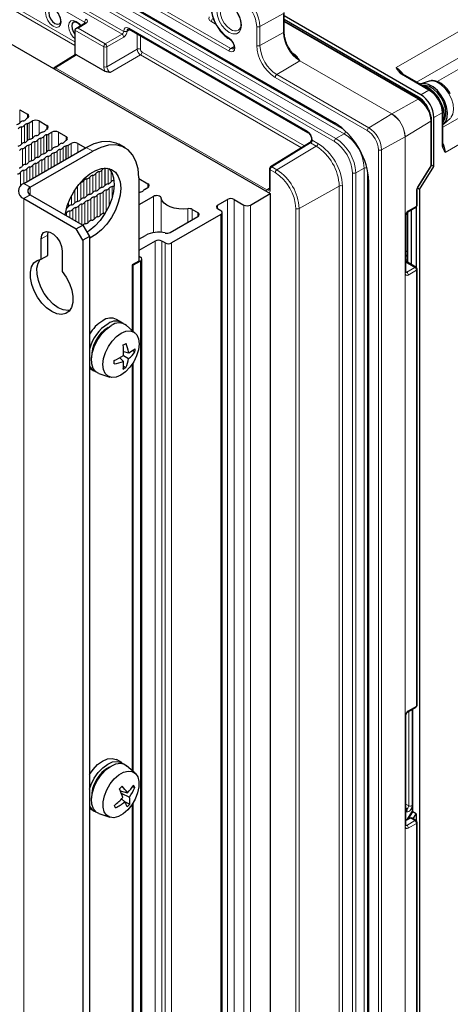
# Paper-space layout 'Blatt2' of a CAD drawing. Header units: millimetres. Extents: x 5 to 418, y 2 to 292.
# Tile 69 of 77: x 291 to 328, y 143 to 228. Entities that reach past the tile are written whole.
import ezdxf

# ---------------------------------------------------------------- set-up
doc = ezdxf.new("R2010")
doc.units = ezdxf.units.MM

psp = doc.layouts.new('Blatt2')

# ---------------------------------------------------------------- linework, layer by layer
at = {"color": 7, "linetype": 'Continuous', "lineweight": 18}
for p, q in [((262.176, 251.099), (317.613, 219.096)), ((318.464, 218.137), (263.027, 250.141)), ((263.166, 250.384), (318.463, 218.462)), ((317.613, 217.469), (262.176, 249.472)), ((262.315, 249.715), (317.752, 217.712)), ((322.931, 223.835), (352.672, 240.992)), ((353.662, 239.278), (324.694, 222.566)), ((326.445, 222.623), (353.662, 238.335)), ((282.841, 236.557), (299.494, 226.943)), ((299.35, 226.702), (282.707, 236.31)), ((326.934, 218.687), (355.887, 235.418)), ((296.119, 227.739), (284.801, 234.274)), ((356.877, 233.703), (327.151, 216.526)), ((295.286, 225.717), (284.662, 231.85)), ((284.801, 232.094), (295.286, 226.041)), ((308.562, 225.232), (300.298, 230.003)), ((300.437, 230.247), (308.701, 225.476)), ((313.226, 228.487), (311.212, 227.364)), ((313.226, 226.854), (313.226, 228.487)), ((313.231, 228.49), (313.231, 226.857)), ((296.263, 227.654), (295.564, 227.221)), ((295.564, 227.221), (297.906, 225.869)), ((296.119, 227.636), (296.119, 227.739)), ((299.918, 227.211), (315.283, 218.341)), ((307.434, 227.542), (306.974, 227.808)), ((310.932, 225.732), (310.932, 227.365)), ((311.212, 227.364), (311.212, 225.731)), ((324.828, 221.096), (313.288, 227.758)), ((297.767, 225.625), (295.286, 227.058)), ((297.906, 225.869), (299.35, 226.702)), ((299.491, 226.457), (298.047, 225.624)), ((299.494, 226.943), (299.494, 226.966)), ((300.009, 227.091), (299.774, 226.965)), ((299.774, 226.965), (299.774, 226.942)), ((300.643, 225.401), (300.643, 226.725)), ((300.923, 226.563), (300.923, 225.399)), ((311.212, 225.731), (313.226, 226.854)), ((297.767, 223.904), (297.767, 225.625)), ((298.047, 225.624), (298.047, 223.903)), ((308.984, 225.645), (308.701, 225.476)), ((295.425, 224.927), (293.617, 223.808)), ((298.047, 223.903), (300.643, 225.401)), ((300.925, 224.911), (298.33, 223.413)), ((314.775, 216.916), (300.925, 224.911)), ((301.064, 225.154), (315.046, 217.083)), ((314.022, 225.067), (314.036, 225.074)), ((293.44, 223.746), (293.448, 223.751)), ((293.617, 223.808), (311.809, 213.306)), ((314.641, 224.404), (312.661, 223.221)), ((322.56, 219.832), (314.641, 224.404)), ((314.646, 224.407), (322.565, 219.835)), ((320.441, 218.406), (312.522, 222.978)), ((312.661, 223.221), (320.58, 218.649)), ((325.747, 221.894), (323.396, 223.251)), ((324.797, 221.32), (324.675, 221.249)), ((325.05, 221.492), (325.747, 221.894)), ((322.565, 219.835), (324.828, 221.096)), ((290.538, 219.052), (290.538, 220.196)), ((291.203, 219.486), (291.203, 219.812)), ((320.58, 218.649), (322.56, 219.832)), ((326.878, 219.935), (326.181, 219.532)), ((326.878, 217.22), (326.878, 219.935)), ((290.687, 217.246), (290.687, 218.714)), ((290.942, 217.369), (290.942, 218.861)), ((291.365, 217.644), (291.365, 219.073)), ((291.641, 217.749), (291.641, 219.233)), ((292.207, 218.089), (292.207, 219.233)), ((292.871, 218.522), (292.871, 218.849)), ((317.613, 219.096), (317.684, 219.054)), ((325.92, 219.205), (323.697, 217.876)), ((325.92, 215.361), (325.92, 219.205)), ((292.611, 216.406), (292.611, 217.897)), ((293.034, 216.68), (293.034, 218.11)), ((293.31, 216.786), (293.31, 218.269)), ((293.875, 217.125), (293.875, 218.269)), ((294.54, 217.559), (294.54, 217.886)), ((318.464, 218.137), (317.752, 217.712)), ((323.692, 217.873), (321.677, 216.75)), ((323.692, 109.436), (323.692, 217.873)), ((323.697, 217.876), (323.697, 109.439)), ((291.041, 215.5), (291.041, 216.991)), ((291.31, 215.679), (291.31, 217.146)), ((291.564, 215.802), (291.564, 217.293)), ((291.833, 215.981), (291.833, 217.448)), ((292.088, 216.104), (292.088, 217.595)), ((292.356, 216.283), (292.356, 217.75)), ((294.28, 215.819), (294.28, 216.934)), ((294.703, 216.063), (294.703, 217.147)), ((294.979, 216.222), (294.979, 217.306)), ((295.544, 216.549), (295.544, 217.306)), ((296.824, 216.634), (296.258, 216.961)), ((315.573, 217.337), (312.233, 215.272)), ((312.661, 215.025), (316.06, 217.056)), ((316.06, 217.056), (315.573, 217.337)), ((315.707, 217.606), (315.707, 217.583)), ((315.707, 217.583), (316.199, 217.299)), ((290.786, 215.377), (290.786, 216.844)), ((292.978, 215.067), (292.978, 216.183)), ((293.233, 215.214), (293.233, 216.33)), ((293.502, 215.37), (293.502, 216.485)), ((293.756, 215.517), (293.756, 216.632)), ((294.025, 215.672), (294.025, 216.787)), ((321.397, 108.315), (321.397, 216.751)), ((321.677, 216.75), (321.677, 108.313)), ((291.409, 214.161), (291.409, 215.277)), ((291.663, 214.308), (291.663, 215.424)), ((291.932, 214.463), (291.932, 215.579)), ((292.187, 214.61), (292.187, 215.726)), ((292.455, 214.765), (292.455, 215.881)), ((292.71, 214.912), (292.71, 216.028)), ((312.233, 215.272), (312.661, 215.025)), ((324.769, 213.538), (325.92, 215.361)), ((290.617, 213.654), (290.617, 214.819)), ((290.885, 213.859), (290.885, 214.975)), ((291.14, 214.006), (291.14, 215.122)), ((296.571, 212.912), (296.571, 214.403)), ((296.839, 213.091), (296.839, 214.558)), ((297.094, 213.214), (297.094, 214.705)), ((297.362, 213.393), (297.362, 214.86)), ((297.617, 213.516), (297.617, 215.007)), ((298.141, 215.145), (298.141, 213.818)), ((298.407, 214.874), (298.407, 213.995)), ((312.094, 215.029), (312.094, 213.307)), ((312.522, 214.782), (312.094, 215.029)), ((319.171, 112.866), (319.171, 214.77)), ((320.176, 215.172), (319.451, 214.768)), ((319.451, 214.768), (319.451, 112.864)), ((320.176, 113.268), (320.176, 215.172)), ((320.456, 215.009), (320.456, 113.267)), ((320.555, 214.415), (320.58, 213.956)), ((291.45, 213.532), (290.884, 213.859)), ((295.524, 212.307), (295.524, 213.647)), ((295.793, 212.487), (295.793, 213.954)), ((296.047, 212.61), (296.047, 214.101)), ((296.316, 212.789), (296.316, 214.256)), ((298.508, 212.707), (298.508, 213.595)), ((301.562, 213.506), (301.562, 213.832)), ((318.037, 213.631), (314.579, 211.703)), ((318.037, 134.266), (318.037, 213.631)), ((318.318, 213.629), (318.318, 134.264)), ((320.58, 213.956), (320.58, 112.052)), ((291.45, 212.879), (290.884, 212.552)), ((291.45, 212.879), (291.45, 213.532)), ((295.001, 212.005), (295.001, 212.819)), ((295.269, 212.184), (295.269, 213.282)), ((297.193, 210.971), (297.193, 212.836)), ((297.461, 211.077), (297.461, 212.991)), ((297.716, 211.273), (297.716, 213.138)), ((297.985, 211.453), (297.985, 213.293)), ((298.239, 211.959), (298.239, 213.44)), ((302.042, 209.618), (302.042, 212.738)), ((311.809, 213.306), (312.036, 213.446)), ((324.669, 211.912), (324.669, 213.228)), ((290.884, 212.552), (290.884, 90.071)), ((294.746, 211.882), (294.746, 212.259)), ((295.623, 210.47), (295.623, 211.929)), ((295.892, 210.315), (295.892, 212.084)), ((296.146, 210.367), (296.146, 212.231)), ((296.415, 210.473), (296.415, 212.387)), ((296.67, 210.669), (296.67, 212.534)), ((296.938, 210.775), (296.938, 212.689)), ((302.724, 209.643), (302.724, 212.594)), ((307.572, 211.669), (307.572, 211.995)), ((308.421, 132.464), (308.421, 212.485)), ((308.986, 132.464), (308.986, 212.485)), ((309.835, 131.974), (309.835, 211.995)), ((310.401, 131.974), (310.401, 211.995)), ((323.977, 211.498), (324.669, 211.912)), ((294.577, 211.074), (294.577, 211.325)), ((294.845, 210.919), (294.845, 211.48)), ((295.1, 210.772), (295.1, 211.627)), ((295.368, 210.617), (295.368, 211.782)), ((305.001, 210.511), (305.001, 211.68)), ((305.392, 211.621), (305.392, 210.737)), ((305.875, 211.016), (305.875, 211.342)), ((307.855, 131.158), (307.855, 211.179)), ((314.299, 132.408), (314.299, 211.704)), ((314.579, 211.703), (314.579, 132.406)), ((323.699, 206.132), (323.699, 211.006)), ((323.946, 211.413), (323.946, 207.045)), ((292.383, 209.074), (292.949, 209.401)), ((302.198, 128.872), (302.198, 208.893)), ((302.764, 128.872), (302.764, 208.893)), ((303.047, 128.709), (303.047, 208.73)), ((303.612, 128.709), (303.612, 208.73)), ((323.755, 208.05), (323.888, 207.974)), ((323.883, 207.65), (323.755, 207.723)), ((323.755, 207.568), (323.883, 207.65)), ((323.888, 207.647), (323.883, 207.65)), ((300.303, 206.819), (300.303, 201.133)), ((300.925, 127.157), (300.925, 207.178)), ((324.528, 206.627), (323.755, 207.089)), ((323.888, 207.32), (323.769, 207.244)), ((323.769, 207.244), (323.769, 207.15)), ((323.755, 206.263), (323.836, 206.213)), ((323.836, 206.213), (324.528, 206.627)), ((324.669, 206.385), (323.977, 205.971)), ((324.669, 168.88), (324.669, 206.385)), ((300.303, 198.435), (300.303, 163.246)), ((323.977, 168.466), (324.669, 168.88)), ((323.699, 158.527), (323.699, 167.974)), ((324.009, 160.299), (324.009, 168.419)), ((324.297, 168.591), (324.297, 160.305)), ((324.363, 168.63), (324.363, 159.767)), ((300.303, 160.548), (300.303, 131.564)), ((323.755, 160.446), (324.009, 160.299)), ((323.883, 160.045), (323.755, 160.119)), ((324.364, 159.766), (323.969, 159.14)), ((323.755, 158.659), (323.836, 158.609)), ((323.836, 158.609), (324.528, 159.023)), ((324.669, 158.781), (323.977, 158.367)), ((324.528, 159.023), (324.163, 159.241)), ((324.669, 121.276), (324.669, 158.781))]:
    psp.add_line(p, q, dxfattribs=at)
at = {"color": 7, "linetype": 'Continuous', "lineweight": 25}
for p, q in [((262.217, 251.008), (317.654, 219.004)), ((260.452, 242.789), (312.098, 212.975)), ((313.288, 226.937), (313.288, 228.57)), ((325.05, 221.492), (313.288, 228.282)), ((324.797, 221.32), (313.288, 227.964)), ((296.161, 227.662), (295.363, 227.169)), ((299.959, 227.119), (315.324, 218.249)), ((324.926, 221.104), (313.288, 227.823)), ((295.286, 227.055), (295.286, 224.912)), ((295.324, 224.935), (293.514, 223.816)), ((295.425, 224.927), (297.877, 223.511)), ((325.844, 221.903), (323.493, 223.26)), ((325.768, 222.654), (325.075, 222.432)), ((290.538, 220.196), (291.203, 219.812)), ((291.203, 219.486), (291.188, 219.478)), ((326.181, 215.32), (326.181, 219.532)), ((326.934, 217.3), (326.934, 220.015)), ((327.06, 218.995), (327.598, 219.485)), ((291.204, 217.541), (291.204, 219.014)), ((291.365, 219.073), (291.641, 219.233)), ((292.207, 219.233), (292.871, 218.849)), ((317.654, 219.004), (317.706, 218.972)), ((325.976, 215.442), (325.976, 219.285)), ((292.871, 218.522), (292.857, 218.514)), ((292.873, 216.577), (292.873, 218.051)), ((293.034, 218.11), (293.31, 218.269)), ((293.875, 218.269), (294.54, 217.886)), ((290.884, 213.859), (296.258, 216.961)), ((294.54, 217.559), (294.526, 217.551)), ((294.542, 215.97), (294.542, 217.088)), ((294.703, 217.147), (294.979, 217.306)), ((295.544, 217.306), (296.2, 216.927)), ((299.624, 216.912), (299.058, 217.238)), ((315.47, 217.345), (312.13, 215.28)), ((315.648, 217.688), (315.648, 217.665)), ((291.45, 213.532), (296.824, 216.634)), ((324.794, 213.511), (325.945, 215.335)), ((324.931, 213.339), (326.181, 215.32)), ((326.181, 215.32), (325.976, 215.438)), ((297.879, 215.161), (297.9, 215.166)), ((297.879, 213.687), (297.879, 215.161)), ((312.036, 215.11), (312.036, 213.389)), ((295.77, 213.949), (295.793, 213.954)), ((300.784, 214.348), (300.784, 207.162)), ((300.784, 214.281), (301.562, 213.832)), ((320.522, 214.038), (320.522, 112.134)), ((291.45, 212.879), (295.976, 210.266)), ((302.042, 212.738), (300.784, 212.012)), ((301.286, 213.346), (301.562, 213.506)), ((310.401, 211.995), (312.098, 212.975)), ((312.098, 212.975), (312.098, 132.954)), ((324.725, 211.992), (324.725, 213.308)), ((324.931, 213.339), (324.758, 213.439)), ((324.931, 213.339), (324.931, 110.356)), ((290.884, 212.552), (295.41, 209.94)), ((307.572, 211.995), (308.421, 212.485)), ((308.986, 212.485), (309.835, 211.995)), ((303.494, 209.641), (305.875, 211.016)), ((307.855, 211.179), (303.612, 208.73)), ((305.392, 211.621), (305.875, 211.342)), ((307.855, 211.505), (307.572, 211.669)), ((307.972, 131.321), (307.972, 211.342)), ((323.755, 206.212), (323.755, 211.086)), ((323.888, 211.367), (323.888, 207.08)), ((323.936, 211.407), (324.628, 211.82)), ((324.232, 211.583), (324.232, 206.874)), ((324.656, 211.84), (324.656, 206.617)), ((295.41, 209.94), (295.976, 210.266)), ((295.976, 210.266), (296.541, 209.287)), ((292.949, 209.401), (292.997, 209.709)), ((292.949, 207.656), (292.949, 209.401)), ((295.976, 208.96), (295.41, 209.94)), ((300.784, 209.056), (301.35, 209.383)), ((292.383, 207.329), (292.383, 209.074)), ((296.541, 209.287), (295.976, 208.96)), ((295.976, 208.96), (295.976, 87.785)), ((296.541, 209.287), (296.541, 88.112)), ((302.198, 208.893), (300.784, 208.077)), ((303.047, 208.73), (302.764, 208.893)), ((292.383, 207.329), (292.949, 207.656)), ((294.194, 208.029), (294.194, 206.284)), ((300.784, 207.162), (300.218, 206.836)), ((300.218, 206.836), (300.218, 201.209)), ((300.925, 207.178), (300.303, 206.819)), ((300.784, 207.587), (300.925, 207.505)), ((301.042, 127.321), (301.042, 207.342)), ((324.628, 206.637), (323.755, 207.159)), ((323.755, 206.214), (323.755, 206.212)), ((324.725, 168.96), (324.725, 206.466)), ((299.325, 201.892), (298.873, 202.153)), ((298.137, 201.453), (298.26, 201.517)), ((300.478, 200.978), (299.741, 201.633)), ((299.482, 199.401), (299.914, 199.289)), ((300.243, 199.473), (300.458, 199.352)), ((299.154, 198.85), (299.471, 198.529)), ((299.468, 199.035), (299.911, 198.779)), ((300.218, 198.304), (300.218, 163.321)), ((296.541, 197.957), (296.925, 197.735)), ((297.358, 197.505), (298.294, 197.194)), ((299.469, 198.138), (299.677, 198.013)), ((323.936, 168.375), (324.628, 168.789)), ((323.755, 158.607), (323.755, 168.054)), ((324.304, 168.595), (324.304, 159.825)), ((299.325, 164.005), (298.873, 164.266)), ((300.478, 163.09), (299.741, 163.745)), ((300.262, 161.936), (300.439, 161.858)), ((299.188, 161.588), (299.814, 161.422)), ((299.274, 161.372), (299.979, 161.046)), ((299.297, 160.88), (299.571, 160.621)), ((299.5, 160.688), (300.01, 160.445)), ((300.218, 160.416), (300.218, 131.64)), ((296.541, 160.069), (296.925, 159.848)), ((297.358, 159.617), (298.294, 159.306)), ((323.799, 159.819), (323.755, 159.791)), ((324.304, 159.83), (323.82, 159.063)), ((324.656, 159.598), (324.364, 159.766)), ((324.385, 159.178), (324.656, 159.598)), ((324.656, 159.598), (324.656, 159.013)), ((324.163, 159.241), (323.755, 159.03)), ((323.755, 158.61), (323.755, 158.607)), ((324.628, 159.033), (324.306, 159.225)), ((324.725, 121.356), (324.725, 158.861))]:
    psp.add_line(p, q, dxfattribs=at)
at = {"color": 7, "linetype": 'Continuous', "lineweight": 18, "flags": 128}
for points in [[(293.43, 227.376), (293.17, 227.586), (292.95, 227.883), (292.803, 228.222), (292.751, 228.552), (292.803, 228.822), (292.95, 228.992), (293.17, 229.034), (293.43, 228.944), (293.69, 228.735), (293.91, 228.437), (294.057, 228.098), (294.109, 227.768), (294.057, 227.498), (293.91, 227.329), (293.69, 227.286), (293.43, 227.376)], [(307.212, 229.598), (307.095, 229.254), (307.071, 228.836), (307.14, 228.371), (307.299, 227.887), (307.538, 227.415), (307.841, 226.985), (308.19, 226.624), (308.562, 226.355)], [(308.562, 226.855), (308.234, 227.104), (307.939, 227.449), (307.704, 227.855), (307.553, 228.284), (307.501, 228.692), (307.553, 229.041), (307.704, 229.295), (307.939, 229.431), (308.234, 229.434), (308.562, 229.305), (308.89, 229.056), (309.186, 228.711), (309.42, 228.305), (309.571, 227.876), (309.623, 227.468), (309.571, 227.119), (309.42, 226.865), (309.186, 226.729), (308.89, 226.726), (308.562, 226.855)], [(308.049, 229.285), (308.027, 229.271), (307.862, 229.074), (307.787, 228.778), (307.812, 228.415), (307.934, 228.025), (308.139, 227.65), (308.405, 227.33), (308.703, 227.1)], [(295.286, 226.318), (295.15, 226.443), (294.93, 226.74), (294.783, 227.079), (294.731, 227.409), (294.783, 227.679), (294.93, 227.849), (295.15, 227.892), (295.41, 227.801), (295.67, 227.592), (295.797, 227.437)], [(308.562, 226.355), (308.748, 226.205), (308.906, 225.992), (309.011, 225.749), (309.048, 225.513), (309.011, 225.32), (308.906, 225.198), (308.748, 225.168), (308.562, 225.232)], [(308.701, 225.476), (308.833, 225.43), (308.945, 225.452), (308.949, 225.455)], [(327.649, 219.537), (327.811, 219.829), (327.872, 220.217), (327.827, 220.668), (327.681, 221.146), (327.444, 221.613), (327.136, 222.03), (326.782, 222.364), (326.411, 222.588), (326.053, 222.683), (325.768, 222.654)], [(325.945, 215.335), (325.945, 215.335), (325.943, 215.34), (325.934, 215.349), (325.92, 215.361)], [(324.794, 213.511), (324.794, 213.512), (324.792, 213.517), (324.783, 213.525), (324.769, 213.538)]]:
    psp.add_lwpolyline(points, dxfattribs=at)
at = {"color": 7, "linetype": 'Continuous', "lineweight": 25, "flags": 128}
for points in [[(293.196, 228.903), (293.191, 228.9), (293.075, 228.766), (293.034, 228.552), (293.075, 228.291), (293.191, 228.023), (293.366, 227.787), (293.571, 227.621), (293.777, 227.55), (293.951, 227.584), (293.953, 227.585)], [(295.176, 227.76), (295.171, 227.757), (295.055, 227.623), (295.014, 227.409), (295.055, 227.148), (295.171, 226.88), (295.286, 226.713)], [(296.161, 227.662), (296.162, 227.663), (296.164, 227.664)], [(326.934, 218.905), (326.997, 218.944), (327.212, 219.189), (327.333, 219.541), (327.351, 219.974), (327.265, 220.458), (327.081, 220.955), (326.812, 221.428), (326.479, 221.844), (326.106, 222.17), (325.721, 222.383), (325.352, 222.467), (325.027, 222.415), (324.987, 222.397)], [(326.934, 219.017), (326.943, 219.033), (327.064, 219.386), (327.083, 219.819), (326.996, 220.303), (326.812, 220.8), (326.543, 221.273), (326.21, 221.689), (325.837, 222.015), (325.452, 222.228), (325.144, 222.307)], [(327.035, 219.256), (327.156, 219.496), (327.215, 219.874), (327.172, 220.315), (327.029, 220.782), (326.797, 221.237), (326.497, 221.645), (326.152, 221.971), (325.79, 222.189), (325.44, 222.282), (325.289, 222.28)], [(296.258, 216.961), (296.946, 217.288), (297.613, 217.467), (298.238, 217.491), (298.804, 217.361), (299.058, 217.238)], [(300.784, 214.348), (300.724, 215.107), (300.545, 215.774), (300.253, 216.328), (299.857, 216.752), (299.369, 217.034), (298.804, 217.165), (298.178, 217.14), (297.512, 216.962), (296.824, 216.634)], [(294.452, 211.146), (294.472, 211.281), (294.628, 211.923), (294.879, 212.571), (295.215, 213.196), (295.622, 213.772), (296.081, 214.273), (296.573, 214.678), (297.075, 214.968), (297.567, 215.131), (298.026, 215.16), (298.433, 215.054), (298.769, 214.816), (299.02, 214.459), (299.176, 213.997), (299.228, 213.45), (299.176, 212.842), (299.02, 212.2), (298.769, 211.553), (298.433, 210.927), (298.026, 210.351), (297.567, 209.85), (297.075, 209.446), (296.573, 209.156), (296.541, 209.142)], [(298.217, 215.129), (298.455, 214.785), (298.61, 214.323), (298.663, 213.776), (298.61, 213.169), (298.455, 212.527), (298.203, 211.879), (297.867, 211.254), (297.46, 210.678), (297.001, 210.177), (296.51, 209.772), (296.329, 209.654)], [(302.724, 212.594), (302.698, 212.658), (302.643, 212.715), (302.562, 212.761), (302.463, 212.792), (302.352, 212.805), (302.239, 212.8), (302.133, 212.777), (302.042, 212.738)], [(305.001, 211.68), (304.612, 211.643), (304.217, 211.656), (303.837, 211.719), (303.49, 211.828), (303.192, 211.978), (302.959, 212.161), (302.8, 212.37), (302.724, 212.594)], [(292.383, 209.074), (292.438, 209.4), (292.595, 209.624), (292.836, 209.718), (293.131, 209.672), (293.446, 209.49), (293.741, 209.195), (293.982, 208.823), (294.139, 208.418), (294.194, 208.029)], [(294.194, 206.284), (294.547, 205.781), (294.828, 205.231), (295.022, 204.665), (295.118, 204.117), (295.11, 203.616), (294.998, 203.191), (294.79, 202.866), (294.496, 202.661), (294.134, 202.585), (293.723, 202.645), (293.289, 202.836), (292.854, 203.147), (292.443, 203.561), (292.081, 204.055), (291.788, 204.599), (291.579, 205.165), (291.468, 205.718), (291.459, 206.228), (291.555, 206.667), (291.749, 207.008), (292.031, 207.233), (292.383, 207.329)], [(294.84, 202.924), (294.699, 202.912), (294.289, 202.971), (293.854, 203.162), (293.419, 203.474), (293.009, 203.888), (292.647, 204.381), (292.353, 204.926), (292.145, 205.491), (292.033, 206.045), (292.025, 206.555), (292.121, 206.993), (292.303, 207.32)], [(297.358, 197.505), (297.092, 197.654), (296.867, 197.941), (296.739, 198.335), (296.715, 198.812), (296.798, 199.342), (296.983, 199.891), (297.256, 200.425), (297.603, 200.91), (297.999, 201.316), (298.422, 201.618)], [(299.269, 200.964), (299.671, 201.131), (300.045, 201.164), (300.365, 201.061), (300.61, 200.827), (300.762, 200.481), (300.812, 200.044), (300.756, 199.547), (300.597, 199.024), (300.348, 198.51), (300.023, 198.04), (299.647, 197.647), (299.244, 197.357), (298.842, 197.19), (298.468, 197.157), (298.148, 197.26), (297.903, 197.494), (297.751, 197.84), (297.701, 198.277), (297.757, 198.774), (297.916, 199.297), (298.165, 199.811), (298.49, 200.281), (298.866, 200.674), (299.269, 200.964)], [(296.541, 162.995), (296.846, 163.422), (297.241, 163.833), (297.662, 164.141), (298.085, 164.326), (298.481, 164.377), (298.827, 164.29), (298.873, 164.266)], [(296.541, 161.715), (296.687, 162.136), (296.956, 162.672), (297.299, 163.16), (297.693, 163.572), (298.115, 163.88), (298.537, 164.065), (298.934, 164.116), (299.279, 164.029), (299.458, 163.909)], [(297.358, 159.617), (297.107, 159.753), (296.877, 160.034), (296.743, 160.423), (296.714, 160.896), (296.791, 161.423), (296.97, 161.972), (297.239, 162.508), (297.581, 162.997), (297.976, 163.409), (298.398, 163.717), (298.82, 163.902), (299.217, 163.953), (299.562, 163.866), (299.741, 163.745)], [(299.838, 159.942), (299.445, 159.598), (299.039, 159.369), (298.647, 159.268), (298.298, 159.305), (298.013, 159.475), (297.814, 159.769), (297.712, 160.164), (297.716, 160.635), (297.825, 161.15), (298.032, 161.673), (298.321, 162.169), (298.675, 162.604), (299.068, 162.948), (299.474, 163.177), (299.866, 163.278), (300.215, 163.241), (300.5, 163.07), (300.699, 162.777), (300.801, 162.382), (300.797, 161.911), (300.688, 161.396), (300.482, 160.873), (300.192, 160.377), (299.838, 159.942)]]:
    psp.add_lwpolyline(points, dxfattribs=at)
at = {"color": 7, "linetype": 'Continuous', "lineweight": 18}
for centre, radius, start, end in [((308.217, 227.228), 2.998, 2.60548, 57.39452), ((308.243, 227.243), 2.691, 2.60548, 57.39452), ((296.427, 227.725), 0.308, 123.22971, 177.34769), ((306.806, 228.065), 0.308, 303.22971, 357.34769), ((296.204, 227.568), 0.104, 55.43174, 112.86232), ((300.016, 227.2), 0.0988, 173.76303, 234.92479), ((311.073, 227.639), 0.308, 242.65648, 296.76622), ((299.175, 226.438), 0.317, 3.52223, 56.47777), ((299.635, 227.24), 0.308, 242.65648, 296.76622), ((299.635, 227.217), 0.308, 242.65648, 296.76622), ((308.657, 226.343), 0.0961, 172.81255, 235.88825), ((309.082, 227.6), 0.627, 232.91632, 295.25919), ((313.135, 227.018), 0.189, 299.13131, 300.86331), ((316.297, 226.993), 3.074, 182.60548, 237.39452), ((313.189, 226.946), 0.0993, 295.42732, 354.17473), ((316.302, 226.996), 3.074, 182.60548, 237.39452), ((298.075, 225.611), 0.308, 123.22971, 177.34769), ((297.909, 225.899), 0.308, 242.65648, 296.76622), ((297.731, 225.604), 0.317, 3.52223, 56.47777), ((300.781, 225.126), 0.308, 62.65648, 116.76622), ((308.87, 225.218), 0.308, 123.22971, 177.34769), ((314.384, 225.889), 3.456, 182.60548, 237.39452), ((311.073, 226.006), 0.308, 242.65648, 296.76622), ((314.358, 225.874), 3.149, 182.60548, 237.39452), ((300.756, 225.169), 0.308, 303.22971, 357.34769), ((293.558, 223.728), 0.0988, 53.97121, 116.84388), ((293.78, 223.557), 0.299, 123.06699, 151.28304), ((297.909, 224.178), 0.308, 242.65648, 296.76622), ((314.737, 224.242), 0.189, 119.13117, 120.86345), ((312.83, 222.964), 0.308, 123.22971, 177.34769), ((323.452, 223.17), 0.099, 65.35414, 124.58522), ((325.803, 221.813), 0.099, 65.31855, 124.58823), ((324.884, 221.014), 0.099, 65.37441, 124.60293), ((323.549, 219.097), 2.373, 2.60548, 57.39452), ((322.657, 219.67), 0.189, 119.13117, 120.86345), ((321.235, 217.761), 2.459, 2.60548, 57.39452), ((321.24, 217.764), 2.459, 2.60548, 57.39452), ((326.835, 220.024), 0.099, 295.41407, 354.68057), ((317.711, 219.085), 0.0988, 173.75958, 234.96275), ((320.749, 218.392), 0.308, 123.22971, 177.34769), ((319.296, 216.641), 2.384, 2.60548, 57.39452), ((325.877, 219.294), 0.099, 295.3892, 354.62319), ((315.381, 218.33), 0.0991, 173.82859, 234.20833), ((318.293, 218.398), 0.312, 303.34086, 348.08903), ((316.459, 215.003), 3.721, 2.60548, 57.39452), ((319.323, 216.657), 2.076, 2.60548, 57.39452), ((323.6, 218.038), 0.189, 299.13131, 300.86331), ((315.515, 217.256), 0.1, 54.4735, 116.34159), ((315.749, 217.699), 0.101, 186.91337, 245.46308), ((315.747, 217.674), 0.0991, 185.77077, 246.17813), ((315.891, 217.314), 0.308, 303.22971, 357.34769), ((313.744, 213.436), 4.298, 2.60548, 57.39452), ((313.717, 213.42), 4.605, 2.60548, 57.39452), ((317.921, 217.454), 0.308, 123.22971, 177.34769), ((315.788, 214.616), 3.386, 2.60548, 57.39452), ((315.762, 214.601), 3.694, 2.60548, 57.39452), ((326.835, 217.309), 0.099, 295.41688, 354.64734), ((321.538, 217.025), 0.308, 242.65648, 296.76622), ((312.402, 215.014), 0.308, 123.22971, 177.34769), ((312.175, 215.191), 0.1, 54.4735, 116.34159), ((325.877, 215.451), 0.099, 295.38794, 354.63803), ((312.134, 215.119), 0.0988, 185.07867, 246.24147), ((312.83, 214.767), 0.308, 123.22971, 177.34769), ((310.441, 211.529), 3.862, 2.60548, 57.39452), ((310.414, 211.513), 4.169, 2.60548, 57.39452), ((319.313, 215.044), 0.308, 242.65648, 296.76622), ((320.316, 214.894), 0.312, 71.93274, 116.65437), ((318.176, 213.356), 0.308, 62.65648, 116.76622), ((320.62, 214.047), 0.0987, 185.07026, 246.24224), ((311.972, 213.055), 0.299, 123.06699, 151.28304), ((312.134, 213.398), 0.0988, 185.07867, 246.24147), ((324.627, 213.318), 0.0994, 295.44597, 353.95638), ((324.57, 211.902), 0.0997, 305.49507, 5.92221), ((324.627, 212.001), 0.099, 295.38794, 354.63803), ((314.44, 211.978), 0.308, 242.65648, 296.76622), ((323.656, 211.095), 0.0997, 295.52123, 353.71169), ((323.875, 211.489), 0.102, 307.05361, 5.21424), ((323.528, 207.239), 0.241, 1.14313, 19.75955), ((323.656, 206.221), 0.0992, 295.44795, 354.57803), ((323.674, 205.956), 0.304, 2.79457, 57.78786), ((324.586, 206.549), 0.0977, 64.61943, 126.60067), ((324.366, 206.371), 0.304, 2.79457, 57.78786), ((324.627, 206.475), 0.099, 295.38794, 354.63803), ((324.57, 168.87), 0.0997, 305.49507, 5.92221), ((324.627, 168.97), 0.099, 295.38794, 354.63803), ((323.656, 168.064), 0.0997, 295.52123, 353.71169), ((323.875, 168.457), 0.102, 307.05361, 5.21424), ((324.148, 160.571), 0.305, 243.06374, 299.24604), ((323.656, 158.617), 0.0992, 295.44795, 354.57803), ((323.674, 158.352), 0.304, 2.79457, 57.78786), ((324.586, 158.945), 0.0977, 64.61943, 126.60067), ((324.366, 158.766), 0.304, 2.79457, 57.78786), ((324.627, 158.87), 0.099, 295.38794, 354.63803)]:
    psp.add_arc(centre, radius, start, end, dxfattribs=at)
at = {"color": 7, "linetype": 'Continuous', "lineweight": 25}
for centre, radius, start, end in [((293.619, 223.646), 0.2, 121.72906, 150.9617), ((323.534, 219.315), 2.37, 25.88504, 57.77307), ((291.328, 219.221), 0.292, 118.47896, 145.48376), ((291.141, 219.649), 0.175, 290.78342, 69.21658), ((290.236, 219.348), 0.421, 278.75815, 321.23648), ((290.748, 218.298), 0.42, 98.34623, 141.64839), ((290.882, 218.833), 0.406, 98.33888, 141.65575), ((290.625, 219.115), 0.406, 278.76549, 321.22913), ((290.759, 219.65), 0.421, 278.75815, 321.23648), ((291.269, 218.604), 0.416, 98.9751, 141.79696), ((291.098, 219.553), 0.549, 281.1689, 299.16279), ((291.924, 218.687), 0.615, 62.60967, 117.39033), ((292.809, 218.686), 0.175, 290.78342, 69.21658), ((314.043, 213.592), 6.564, 7.20101, 56.31578), ((291.381, 218.082), 0.421, 278.75815, 321.23648), ((292.028, 217.567), 0.406, 98.33888, 141.65575), ((291.905, 218.384), 0.421, 278.75815, 321.23648), ((292.551, 217.869), 0.406, 98.33888, 141.65575), ((292.294, 218.152), 0.406, 278.76549, 321.22913), ((292.428, 218.686), 0.421, 278.75815, 321.23648), ((292.938, 217.64), 0.416, 98.9751, 141.79696), ((292.996, 218.258), 0.292, 118.47896, 145.48376), ((292.766, 218.589), 0.549, 281.1689, 299.16279), ((293.593, 217.723), 0.615, 62.60967, 117.39033), ((294.478, 217.722), 0.175, 290.78342, 69.21658), ((290.335, 217.478), 0.421, 278.75815, 321.23648), ((290.981, 216.963), 0.406, 98.33888, 141.65575), ((290.724, 217.245), 0.406, 278.76549, 321.22913), ((290.858, 217.78), 0.421, 278.75815, 321.23648), ((291.371, 216.73), 0.42, 98.34623, 141.64839), ((291.504, 217.265), 0.406, 98.33888, 141.65575), ((291.248, 217.547), 0.406, 278.76549, 321.22913), ((291.894, 217.032), 0.42, 98.34623, 141.64839), ((291.771, 217.85), 0.406, 278.76549, 321.22913), ((292.417, 217.335), 0.42, 98.34623, 141.64839), ((293.696, 216.604), 0.406, 98.33888, 141.65575), ((293.573, 217.421), 0.421, 278.75815, 321.23648), ((294.22, 216.906), 0.406, 98.33888, 141.65575), ((293.963, 217.188), 0.406, 278.76549, 321.22913), ((294.097, 217.723), 0.421, 278.75815, 321.23648), ((294.606, 216.677), 0.416, 98.9751, 141.79696), ((294.665, 217.294), 0.292, 118.47896, 145.48376), ((294.435, 217.626), 0.549, 281.1689, 299.16279), ((295.261, 216.76), 0.615, 62.60967, 117.39033), ((290.847, 216.428), 0.42, 98.34623, 141.64839), ((292.127, 215.698), 0.406, 98.33888, 141.65575), ((292.004, 216.515), 0.421, 278.75815, 321.23648), ((292.65, 216), 0.406, 98.33888, 141.65575), ((292.527, 216.817), 0.421, 278.75815, 321.23648), ((293.039, 215.767), 0.42, 98.34623, 141.64839), ((293.173, 216.302), 0.406, 98.33888, 141.65575), ((292.917, 216.584), 0.406, 278.76549, 321.22913), ((293.05, 217.119), 0.421, 278.75815, 321.23648), ((293.563, 216.069), 0.42, 98.34623, 141.64839), ((293.44, 216.886), 0.406, 278.76549, 321.22913), ((294.086, 216.371), 0.42, 98.34623, 141.64839), ((290.434, 215.609), 0.421, 278.75815, 321.23648), ((291.08, 215.094), 0.406, 98.33888, 141.65575), ((290.957, 215.911), 0.421, 278.75815, 321.23648), ((291.47, 214.861), 0.42, 98.34623, 141.64839), ((291.603, 215.396), 0.406, 98.33888, 141.65575), ((291.347, 215.678), 0.406, 278.76549, 321.22913), ((291.48, 216.213), 0.421, 278.75815, 321.23648), ((291.993, 215.163), 0.42, 98.34623, 141.64839), ((291.87, 215.98), 0.406, 278.76549, 321.22913), ((292.516, 215.465), 0.42, 98.34623, 141.64839), ((292.393, 216.282), 0.406, 278.76549, 321.22913), ((312.236, 215.11), 0.2, 121.72906, 180), ((325.776, 215.442), 0.2, 327.73482, 0), ((290.3, 215.074), 0.406, 278.76549, 321.22913), ((290.946, 214.559), 0.42, 98.34623, 141.64839), ((290.823, 215.376), 0.406, 278.76549, 321.22913), ((296.254, 214.657), 0.406, 278.76549, 321.22913), ((296.9, 214.142), 0.42, 98.34623, 141.64839), ((296.777, 214.959), 0.406, 278.76549, 321.22913), ((297.423, 214.444), 0.42, 98.34623, 141.64839), ((297.301, 215.262), 0.406, 278.76549, 321.22913), ((297.944, 214.75), 0.416, 98.9751, 141.79696), ((291.132, 213.205), 0.699, 110.78342, 249.21658), ((295.731, 214.355), 0.406, 278.76549, 321.22913), ((296.377, 213.84), 0.42, 98.34623, 141.64839), ((297.533, 213.927), 0.421, 278.75815, 321.23648), ((298.179, 213.412), 0.406, 98.33888, 141.65575), ((298.057, 214.229), 0.421, 278.75815, 321.23648), ((298.569, 213.179), 0.42, 98.34623, 141.64839), ((298.703, 213.714), 0.406, 98.33888, 141.65575), ((298.396, 214.129), 0.546, 281.78691, 298.88336), ((301.5, 213.669), 0.175, 290.78342, 69.21658), ((291.574, 213.205), 0.349, 110.78342, 249.21658), ((295.963, 213.021), 0.421, 278.75815, 321.23648), ((296.61, 212.505), 0.406, 98.33888, 141.65575), ((296.487, 213.323), 0.421, 278.75815, 321.23648), ((297.133, 212.808), 0.406, 98.33888, 141.65575), ((296.876, 213.09), 0.406, 278.76549, 321.22913), ((297.01, 213.625), 0.421, 278.75815, 321.23648), ((297.522, 212.575), 0.42, 98.34623, 141.64839), ((297.656, 213.11), 0.406, 98.33888, 141.65575), ((297.4, 213.392), 0.406, 278.76549, 321.22913), ((298.046, 212.877), 0.42, 98.34623, 141.64839), ((297.923, 213.694), 0.406, 278.76549, 321.22913), ((301.034, 212.551), 0.563, 101.32886, 116.37143), ((300.857, 213.519), 0.421, 279.11383, 320.88079), ((301.424, 213.091), 0.29, 118.42625, 145.95455), ((294.443, 212.057), 0.347, 292.00355, 323.50483), ((295.04, 211.599), 0.406, 98.33888, 141.65575), ((294.917, 212.416), 0.421, 278.75815, 321.23648), ((295.563, 211.901), 0.406, 98.33888, 141.65575), ((295.307, 212.184), 0.406, 278.76549, 321.22913), ((295.44, 212.718), 0.421, 278.75815, 321.23648), ((295.953, 211.669), 0.42, 98.34623, 141.64839), ((296.086, 212.203), 0.406, 98.33888, 141.65575), ((295.83, 212.486), 0.406, 278.76549, 321.22913), ((296.476, 211.971), 0.42, 98.34623, 141.64839), ((296.353, 212.788), 0.406, 278.76549, 321.22913), ((296.999, 212.273), 0.42, 98.34623, 141.64839), ((307.634, 211.832), 0.175, 110.78342, 249.21658), ((308.703, 211.939), 0.615, 62.60967, 117.39033), ((310.118, 212.541), 0.615, 242.60967, 297.39033), ((324.525, 211.992), 0.2, 300.85582, 0), ((294.327, 211.503), 0.307, 296.55954, 324.4776), ((294.906, 211.065), 0.42, 98.34623, 141.64839), ((294.783, 211.882), 0.406, 278.76549, 321.22913), ((295.429, 211.367), 0.42, 98.34623, 141.64839), ((297.194, 211.405), 0.421, 279.11383, 320.88079), ((297.84, 210.89), 0.405, 97.99335, 142.00128), ((297.662, 211.856), 0.578, 282.15417, 296.26263), ((305.109, 211.075), 0.615, 62.66355, 100.1124), ((305.813, 211.179), 0.175, 290.78342, 69.21658), ((307.793, 211.342), 0.175, 290.78342, 69.21658), ((296.292, 209.933), 0.458, 99.73527, 133.52242), ((296.147, 210.801), 0.421, 279.11383, 320.88079), ((296.794, 210.285), 0.405, 97.99335, 142.00128), ((296.671, 211.103), 0.421, 279.11383, 320.88079), ((297.317, 210.587), 0.405, 97.99335, 142.00128), ((302.487, 207.167), 2.491, 76.57037, 117.17018), ((303.21, 210.195), 0.623, 256.57037, 297.17018), ((302.481, 208.347), 0.615, 62.60967, 117.39033), ((303.329, 209.276), 0.615, 242.60967, 297.39033), ((300.222, 206.972), 0.173, 268.8559, 298.04024), ((300.863, 207.342), 0.175, 290.78342, 69.21658), ((324.525, 206.466), 0.2, 0, 59.14404), ((299.46, 199.146), 3.396, 121.48542, 149.2558), ((300.124, 198.65), 3.708, 122.37887, 165.10761), ((298.371, 201.122), 1.147, 64.04343, 126.64437), ((298.808, 200.911), 1.098, 53.70615, 127.58205), ((299.091, 200.748), 1.098, 53.70443, 127.58219), ((299.697, 198.914), 2.981, 121.57283, 181.32208), ((297.248, 204.111), 4.709, 297.93064, 301.25739), ((295.911, 198.601), 4.062, 9.7563, 21.45308), ((293.34, 199.358), 6.143, 357.02769, 5.54502), ((298.052, 201.102), 2.975, 308.65102, 323.9647), ((298.66, 201.92), 2.915, 295.49293, 308.15092), ((297.139, 199.513), 3.323, 357.22348, 1.97656), ((293.943, 198.508), 4.731, 357.93082, 1.26922), ((298.127, 202.359), 4.059, 277.68919, 289.32442), ((296.191, 204.243), 6.153, 293.78562, 302.2498), ((296.518, 198.345), 2.958, 350.91627, 3.55915), ((296.925, 199.271), 3.026, 335.42989, 350.62975), ((297.387, 198.517), 0.905, 200.81386, 249.83953), ((297.936, 200.803), 3.288, 297.21164, 301.97639), ((324.525, 168.96), 0.2, 300.85582, 0), ((299.664, 161.038), 2.948, 118.45213, 181.55325), ((295.335, 165.596), 5.401, 314.50602, 317.88583), ((295.746, 158.417), 5.058, 36.45719, 44.69599), ((296.888, 164.422), 4.191, 314.29249, 325.70871), ((296.72, 163.43), 4.038, 323.80633, 337.07439), ((297.82, 160.834), 2.812, 21.34523, 25.86736), ((292.349, 158.733), 7.411, 17.78673, 23.97516), ((298.125, 160.649), 1.896, 353.83389, 12.09172), ((297.384, 160.627), 0.901, 200.70377, 249.94961), ((294.981, 165.034), 5.99, 308.27405, 317.61884), ((293.756, 158.054), 5.436, 22.43701, 24.77558), ((296.879, 164.063), 4.37, 295.80137, 308.02625), ((296.787, 158.857), 3.295, 24.33758, 32.35179), ((296.934, 163.175), 4.112, 313.9764, 318.41545), ((324.525, 158.861), 0.2, 0, 59.14404)]:
    psp.add_arc(centre, radius, start, end, dxfattribs=at)
at = {"color": 7, "linetype": 'Continuous', "lineweight": 18}
for centre, major_axis, ratio, start_param, end_param in [((295.976, 227.814), (0.4, 0.006), 0.587275, 5.506205, 7.059548), ((295.978, 227.652), (0.2, 0.006), 0.597067, 6.25388, 7.049877), ((299.918, 226.721), (-0.3, 0.52), 0.577206, 5.498021, 7.068512), ((300.06, 226.803), (-0.205, 0.344), 0.576943, 6.261428, 7.059805), ((299.347, 226.864), (0.105, 0.17), 0.597161, 3.963072, 5.516415), ((299.486, 226.781), (0.205, 0.343), 0.587369, 3.9534, 5.506743), ((300.923, 225.236), (-0.2, 0.346), 0.567307, 0.785631, 2.356123), ((301.064, 225.318), (-0.1, 0.173), 0.577557, 0.785632, 2.356124), ((298.191, 223.659), (-0.3, 0.52), 0.577557, 0.785632, 1.522887), ((298.333, 223.741), (-0.2, 0.346), 0.587808, 0.785633, 2.356124), ((322.933, 222.693), (-0.7, 1.212), 0.574707, 4.824859, 5.497698), ((325.744, 220.586), (-0.8, 1.386), 0.580097, 3.927219, 5.497696), ((315.283, 217.851), (-0.3, 0.52), 0.577557, 3.927224, 5.497716), ((315.571, 217.499), (0.095, 0.176), 0.556897, 3.928091, 5.481434), ((326.163, 217.098), (-0.7, 1.213), 0.574695, 3.927252, 4.60003), ((311.811, 213.634), (-0.195, 0.35), 0.576942, 2.365135, 3.174125), ((311.67, 213.552), (-0.3, 0.52), 0.577206, 3.186721, 3.92692), ((324.947, 213.394), (0.195, 0.349), 0.567218, 1.475021, 2.347686), ((323.977, 211.172), (0.195, 0.349), 0.567567, 0.777177, 2.347668), ((323.977, 206.298), (0.195, 0.35), 0.566876, 2.348297, 3.918789), ((323.833, 206.378), (0.09, 0.179), 0.555114, 3.080914, 3.895318), ((323.977, 168.14), (0.195, 0.349), 0.567567, 0.777177, 2.347668), ((324.029, 160.133), (0.185, 0.355), 0.546052, 2.866019, 5.473616), ((323.88, 160.21), (0.085, 0.182), 0.533691, 3.881096, 5.451587), ((323.977, 158.694), (0.195, 0.35), 0.566876, 2.348297, 3.918789), ((323.833, 158.774), (0.09, 0.179), 0.555114, 3.080914, 3.895318)]:
    psp.add_ellipse(centre, major_axis=major_axis, ratio=ratio, start_param=start_param, end_param=end_param, dxfattribs=at)
at = {"color": 7, "linetype": 'Continuous', "lineweight": 25}
for centre, major_axis, ratio, start_param, end_param in [((295.566, 227.059), (0.28, 0.004), 0.577294, 1.570874, 3.124217), ((295.427, 226.973), (-0.1, 0.173), 0.577206, 0.768178, 0.785327), ((295.425, 224.763), (-0.1, 0.173), 0.577206, 5.498021, 6.300635), ((325.049, 220.185), (-0.8, 1.386), 0.577566, 3.927229, 5.497706), ((324.504, 159.772), (0.199, -0.058), 0.281703, 3.222849, 4.008247), ((324.365, 159.552), (-0.074, 0.226), 0.534555, 5.745913, 5.752325), ((324.163, 159.078), (0.108, 0.168), 0.607321, 0.761462, 0.813821), ((324.305, 158.993), (-0.141, 0.248), 0.572275, 5.493539, 6.235073)]:
    psp.add_ellipse(centre, major_axis=major_axis, ratio=ratio, start_param=start_param, end_param=end_param, dxfattribs=at)
for points, knots in [([(307.178, 229.775), (307.148, 229.712), (307.064, 229.534), (307.001, 229.185), (307.013, 228.726), (307.122, 228.234), (307.273, 227.815), (307.409, 227.583), (307.453, 227.507)], [0, 0, 0, 0, 0.108372, 0.302928, 0.501509, 0.70204, 0.902184, 1, 1, 1, 1]), ([(293.198, 228.895), (293.211, 228.904), (293.244, 228.926), (293.363, 228.912), (293.537, 228.822), (293.72, 228.655), (293.886, 228.424), (294.006, 228.16), (294.059, 227.907), (294.043, 227.71), (293.996, 227.612), (293.963, 227.597), (293.95, 227.59)], [0, 0, 0, 0, 0.074934, 0.182077, 0.282099, 0.388393, 0.498596, 0.611233, 0.722909, 0.830348, 0.93388, 1, 1, 1, 1]), ([(308.056, 229.276), (308.081, 229.293), (308.147, 229.338), (308.316, 229.335), (308.562, 229.251), (308.835, 229.062), (309.1, 228.782), (309.324, 228.44), (309.486, 228.068), (309.568, 227.705), (309.568, 227.39), (309.49, 227.166), (309.418, 227.06), (309.356, 227.042), (309.347, 227.04)], [0, 0, 0, 0, 0.054008, 0.144967, 0.233128, 0.327232, 0.421345, 0.516135, 0.611174, 0.705623, 0.798757, 0.890656, 0.983518, 1, 1, 1, 1]), ([(295.178, 227.752), (295.191, 227.761), (295.224, 227.783), (295.343, 227.769), (295.516, 227.677), (295.666, 227.551), (295.738, 227.445), (295.759, 227.414)], [0, 0, 0, 0, 0.173219, 0.420895, 0.65211, 0.897823, 1, 1, 1, 1]), ([(296.183, 227.678), (296.183, 227.679), (296.185, 227.685), (296.178, 227.673), (296.165, 227.665), (296.161, 227.662)], [0, 0, 0, 0, 0.097201, 0.720311, 1, 1, 1, 1]), ([(299.859, 227.149), (299.859, 227.149), (299.861, 227.151), (299.867, 227.154), (299.921, 227.141), (299.953, 227.123), (299.959, 227.119)], [0, 0, 0, 0, 0.0533862, 0.5461365, 0.9028464, 1, 1, 1, 1]), ([(307.453, 227.507), (307.497, 227.426), (307.625, 227.185), (307.907, 226.833), (308.253, 226.489), (308.494, 226.334), (308.604, 226.263)], [0, 0, 0, 0, 0.152144, 0.450454, 0.749696, 1, 1, 1, 1]), ([(308.604, 226.263), (308.629, 226.247), (308.691, 226.206), (308.797, 226.096), (308.898, 225.942), (308.968, 225.771), (308.995, 225.614), (308.983, 225.503), (308.958, 225.46), (308.951, 225.457), (308.948, 225.456)], [0, 0, 0, 0, 0.093664, 0.22609, 0.366462, 0.510087, 0.650996, 0.78427, 0.912033, 1, 1, 1, 1]), ([(313.442, 226.109), (313.397, 226.251), (313.307, 226.541), (313.294, 226.803), (313.288, 226.937)], [0, 0, 0, 0, 0.487339, 1, 1, 1, 1]), ([(314.2, 224.857), (314.103, 224.966), (313.898, 225.195), (313.647, 225.616), (313.488, 225.935), (313.445, 226.098), (313.442, 226.109)], [0, 0, 0, 0, 0.3033697, 0.6389728, 0.9748609, 1, 1, 1, 1]), ([(298.33, 223.413), (298.329, 223.413), (298.316, 223.414), (298.201, 223.425), (298.034, 223.44), (297.915, 223.494), (297.877, 223.511)], [0, 0, 0, 0, 0.005145, 0.083544, 0.711302, 1, 1, 1, 1]), ([(323.495, 223.261), (323.486, 223.265), (323.413, 223.304), (323.352, 223.357), (323.315, 223.411), (323.309, 223.42)], [0, 0, 0, 0, 0.105149, 0.851237, 1, 1, 1, 1]), ([(327.589, 221.578), (327.567, 221.621), (327.473, 221.809), (327.234, 222.099), (326.892, 222.413), (326.523, 222.623), (326.164, 222.705), (325.906, 222.71), (325.79, 222.654), (325.772, 222.646)], [0, 0, 0, 0, 0.057166, 0.247095, 0.439222, 0.63574, 0.809173, 0.971057, 1, 1, 1, 1]), ([(326.605, 221.101), (326.538, 221.209), (326.392, 221.445), (326.123, 221.719), (325.929, 221.847), (325.844, 221.903)], [0, 0, 0, 0, 0.321417, 0.704427, 1, 1, 1, 1]), ([(325.976, 219.285), (325.973, 219.353), (325.965, 219.549), (325.879, 219.897), (325.698, 220.301), (325.446, 220.668), (325.179, 220.941), (324.998, 221.058), (324.926, 221.104)], [0, 0, 0, 0, 0.102549, 0.294816, 0.486665, 0.678455, 0.871251, 1, 1, 1, 1]), ([(326.934, 220.015), (326.931, 220.084), (326.924, 220.284), (326.834, 220.634), (326.716, 220.94), (326.618, 221.082), (326.605, 221.101)], [0, 0, 0, 0, 0.198353, 0.570476, 0.941766, 1, 1, 1, 1]), ([(315.324, 218.249), (315.347, 218.235), (315.399, 218.201), (315.487, 218.108), (315.57, 217.981), (315.627, 217.844), (315.647, 217.744), (315.648, 217.7), (315.648, 217.688)], [0, 0, 0, 0, 0.147487, 0.337141, 0.539403, 0.747043, 0.933502, 1, 1, 1, 1]), ([(315.648, 217.665), (315.648, 217.65), (315.646, 217.62), (315.628, 217.554), (315.595, 217.483), (315.551, 217.417), (315.505, 217.369), (315.481, 217.353), (315.47, 217.345)], [0, 0, 0, 0, 0.156365, 0.321226, 0.502305, 0.692401, 0.861258, 1, 1, 1, 1]), ([(326.981, 217.062), (326.975, 217.073), (326.943, 217.138), (326.938, 217.227), (326.934, 217.301)], [0, 0, 0, 0, 0.1804008, 1, 1, 1, 1]), ([(320.492, 214.46), (320.5, 214.413), (320.522, 214.266), (320.522, 214.13), (320.522, 214.038)], [0, 0, 0, 0, 0.318175, 1, 1, 1, 1]), ([(312.036, 213.389), (312.034, 213.366), (312.031, 213.316), (312.013, 213.287), (312.012, 213.288), (312.012, 213.289)], [0, 0, 0, 0, 0.302427, 0.673972, 1, 1, 1, 1]), ([(324.725, 213.308), (324.726, 213.321), (324.727, 213.35), (324.743, 213.412), (324.768, 213.468), (324.788, 213.501), (324.794, 213.511)], [0, 0, 0, 0, 0.246515, 0.535928, 0.854699, 1, 1, 1, 1]), ([(323.755, 211.086), (323.756, 211.101), (323.758, 211.131), (323.776, 211.197), (323.809, 211.268), (323.853, 211.333), (323.9, 211.383), (323.924, 211.399), (323.936, 211.407)], [0, 0, 0, 0, 0.154651, 0.317676, 0.496642, 0.684526, 0.851647, 1, 1, 1, 1]), ([(323.758, 206.184), (323.758, 206.184), (323.758, 206.183), (323.756, 206.201), (323.755, 206.212)], [0, 0, 0, 0, 0.446443, 1, 1, 1, 1]), ([(323.755, 168.054), (323.756, 168.069), (323.758, 168.099), (323.776, 168.165), (323.809, 168.236), (323.853, 168.302), (323.9, 168.351), (323.924, 168.367), (323.936, 168.375)], [0, 0, 0, 0, 0.154651, 0.317676, 0.496642, 0.684526, 0.851647, 1, 1, 1, 1]), ([(323.799, 159.819), (323.818, 159.835), (323.866, 159.873), (323.89, 159.953), (323.886, 160.013), (323.883, 160.045), (323.883, 160.045)], [0, 0, 0, 0, 0.249828, 0.593512, 0.995594, 1, 1, 1, 1]), ([(323.758, 158.58), (323.758, 158.579), (323.758, 158.579), (323.756, 158.597), (323.755, 158.607)], [0, 0, 0, 0, 0.446443, 1, 1, 1, 1])]:
    psp.add_open_spline(points, degree=3, knots=knots, dxfattribs=at)
at = {"color": 7, "linetype": 'Continuous', "lineweight": 18}
for points, knots in [([(306.974, 227.808), (306.94, 227.832), (306.87, 227.882), (306.816, 227.999), (306.826, 228.107), (306.848, 228.182), (306.854, 228.203), (306.854, 228.203)], [0, 0, 0, 0, 0.2303828, 0.4597607, 0.8455814, 0.9964579, 1, 1, 1, 1]), ([(314.036, 225.074), (314.149, 224.991), (314.42, 224.79), (314.558, 224.547), (314.645, 224.408), (314.646, 224.407)], [0, 0, 0, 0, 0.4150172, 0.9959434, 1, 1, 1, 1]), ([(314.646, 224.407), (314.645, 224.408), (314.503, 224.533), (314.367, 224.684), (314.202, 224.85), (314.197, 224.855)], [0, 0, 0, 0, 0.007065, 0.969247, 1, 1, 1, 1]), ([(323.396, 223.251), (323.32, 223.306), (323.163, 223.419), (323.044, 223.606), (322.973, 223.746), (322.94, 223.816), (322.932, 223.834), (322.931, 223.835)], [0, 0, 0, 0, 0.319863, 0.661276, 0.914461, 0.99613, 1, 1, 1, 1]), ([(322.931, 223.835), (322.932, 223.834), (322.935, 223.831), (322.952, 223.815), (323.019, 223.748), (323.136, 223.621), (323.244, 223.492), (323.298, 223.427)], [0, 0, 0, 0, 0.0068528, 0.0231954, 0.1448177, 0.5680826, 1, 1, 1, 1]), ([(327.151, 216.526), (327.15, 216.526), (327.139, 216.543), (327.095, 216.606), (327.009, 216.738), (326.907, 216.935), (326.887, 217.127), (326.878, 217.22)], [0, 0, 0, 0, 0.00387, 0.085499, 0.338606, 0.680075, 1, 1, 1, 1]), ([(326.984, 217.04), (327.012, 216.963), (327.069, 216.808), (327.12, 216.645), (327.144, 216.554), (327.15, 216.531), (327.15, 216.527), (327.151, 216.526)], [0, 0, 0, 0, 0.424156, 0.853222, 0.976493, 0.993051, 1, 1, 1, 1])]:
    psp.add_open_spline(points, degree=3, knots=knots, dxfattribs=at)

doc.saveas('drawing.dxf')
